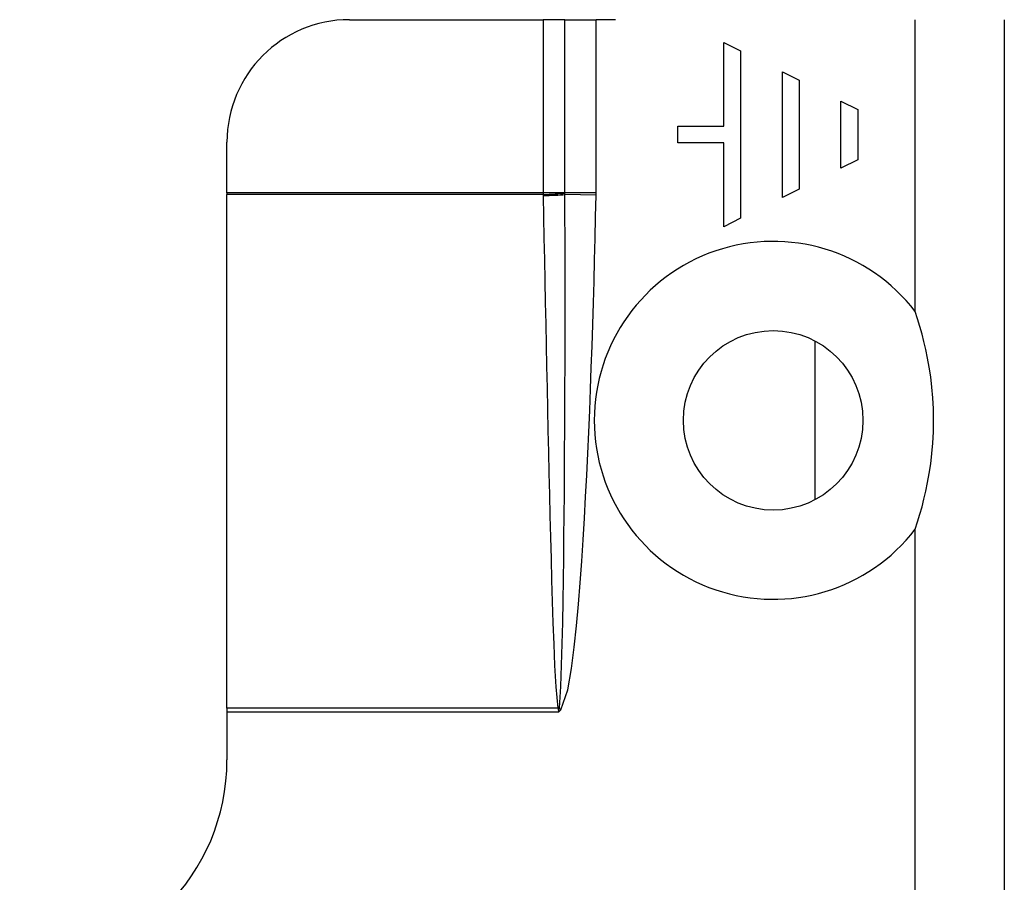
# Model space of a CAD drawing. Header units: inches. Extents: x 10 to 196, y 10 to 109.
# Tile 43 of 239: x 32.095 to 33.045, y 19.552 to 20.384. Entities that reach past the tile are written whole.
import ezdxf

# ---------------------------------------------------------------- set-up
doc = ezdxf.new("R2010")
doc.units = ezdxf.units.IN
doc.header["$MEASUREMENT"] = 0
doc.layers.add('Visible Edges(ANSI)', color=7, linetype='Continuous', lineweight=25)
doc.layers.add('Visible Tangent Edges(ANSI)', color=7, linetype='Continuous', lineweight=25)

msp = doc.modelspace()

# ---------------------------------------------------------------- linework, layer by layer
at = {"layer": 'Visible Edges(ANSI)'}
for p, q in [((32.41284, 20.38402), (32.59973, 20.38402)), ((32.62079, 20.38402), (32.59973, 20.38402)), ((32.62079, 20.38402), (32.65087, 20.38402)), ((32.66973, 20.38402), (32.65087, 20.38402)), ((33.04473, 20.38402), (33.04473, 18.80602)), ((32.77416, 20.36195), (32.7903, 20.35388)), ((32.77416, 20.28124), (32.77416, 20.36195)), ((32.7903, 20.35388), (32.7903, 20.19246)), ((32.83065, 20.21264), (32.83065, 20.3337)), ((32.83065, 20.3337), (32.8468, 20.32563)), ((32.8468, 20.32563), (32.8468, 20.22071)), ((32.88715, 20.30545), (32.90329, 20.29738)), ((32.88715, 20.24089), (32.88715, 20.30545)), ((32.90329, 20.29738), (32.90329, 20.24896)), ((32.72977, 20.2651), (32.72977, 20.28124)), ((32.72977, 20.28124), (32.77416, 20.28124)), ((32.29473, 20.21691), (32.29473, 20.26591)), ((32.77416, 20.2651), (32.72977, 20.2651)), ((32.77416, 20.18439), (32.77416, 20.2651)), ((32.90329, 20.24896), (32.88715, 20.24089)), ((32.29473, 20.21691), (32.29473, 20.21544)), ((32.8468, 20.22071), (32.83065, 20.21264)), ((32.29473, 19.7201), (32.29473, 20.21544)), ((32.7903, 20.19246), (32.77416, 20.18439)), ((32.86192, 20.0743), (32.86192, 19.92086)), ((32.29473, 19.7201), (32.29473, 19.716)), ((32.29473, 19.716), (32.29473, 19.67002))]:
    msp.add_line(p, q, dxfattribs=at)
at = {"layer": 'Visible Edges(ANSI)', "flags": 128}
msp.add_lwpolyline([(32.95873, 19.89257), (32.96109, 19.89977), (32.96329, 19.90701), (32.96534, 19.9143), (32.96723, 19.92165), (32.96903, 19.92937), (32.97074, 19.93763), (32.97231, 19.9464), (32.97371, 19.95568), (32.97488, 19.96545), (32.97577, 19.9757), (32.97634, 19.98641), (32.97654, 19.99758), (32.97634, 20.00875), (32.97577, 20.01946), (32.97488, 20.02971), (32.97371, 20.03948), (32.97231, 20.04876), (32.97074, 20.05753), (32.96903, 20.06579), (32.96723, 20.07351), (32.96534, 20.08086), (32.96329, 20.08815), (32.96109, 20.09539), (32.95873, 20.10259)], dxfattribs=at)
at = {"layer": 'Visible Edges(ANSI)'}
msp.add_circle((32.82173, 19.99758), 0.08661, dxfattribs=at)
for centre, radius, start, end in [((32.41284, 20.26591), 0.11811, 90, 180), ((32.09473, 19.67002), 0.2, 270, 0)]:
    msp.add_arc(centre, radius, start, end, dxfattribs=at)
at = {"layer": 'Visible Tangent Edges(ANSI)'}
for p, q in [((32.59973, 20.38402), (32.59973, 20.21691)), ((32.62079, 20.21691), (32.62079, 20.38402)), ((32.65087, 20.21691), (32.65087, 20.38402)), ((32.95873, 20.10259), (32.95873, 20.38402)), ((32.59973, 20.21691), (32.29473, 20.21691)), ((32.62079, 20.21691), (32.59973, 20.21691)), ((32.65087, 20.21691), (32.62079, 20.21691)), ((32.59973, 20.21544), (32.29473, 20.21544)), ((32.65085, 20.21469), (32.6208, 20.21531)), ((32.95873, 19.07573), (32.95873, 19.89257)), ((32.61401, 19.7201), (32.29473, 19.7201)), ((32.61473, 19.716), (32.29473, 19.716)), ((32.61416, 19.7195), (32.61473, 19.716)), ((32.61473, 19.716), (32.61523, 19.71964)), ((32.61473, 19.716), (32.61677, 19.71823)), ((32.61677, 19.71823), (32.61523, 19.71964))]:
    msp.add_line(p, q, dxfattribs=at)
at = {"layer": 'Visible Tangent Edges(ANSI)', "flags": 128}
for points in [[(32.59973, 20.21691), (32.59973, 20.21685), (32.59973, 20.21679), (32.59973, 20.21673), (32.59973, 20.21667), (32.59973, 20.21661), (32.59973, 20.21655), (32.59973, 20.21648), (32.59973, 20.21642), (32.59973, 20.21636), (32.59973, 20.2163), (32.59973, 20.21624), (32.59973, 20.21618), (32.59973, 20.21611), (32.59973, 20.21605), (32.59973, 20.21599), (32.59973, 20.21593), (32.59973, 20.21587), (32.59973, 20.21581), (32.59973, 20.21575), (32.59973, 20.21568), (32.59973, 20.21562), (32.59973, 20.21556), (32.59973, 20.2155), (32.59973, 20.21544)], [(32.62079, 20.21669), (32.62079, 20.2167), (32.62079, 20.21671), (32.62079, 20.21672), (32.62079, 20.21673), (32.62079, 20.21674), (32.62079, 20.21675), (32.62079, 20.21676), (32.62079, 20.21676), (32.62079, 20.21677), (32.62079, 20.21678), (32.62079, 20.21679), (32.62079, 20.2168), (32.62079, 20.21681), (32.62079, 20.21682), (32.62079, 20.21683), (32.62079, 20.21684), (32.62079, 20.21685), (32.62079, 20.21686), (32.62079, 20.21687), (32.62079, 20.21688), (32.62079, 20.21689), (32.62079, 20.2169), (32.62079, 20.21691), (32.62079, 20.21691)], [(32.6208, 20.21531), (32.6208, 20.21537), (32.6208, 20.21543), (32.6208, 20.21549), (32.6208, 20.21554), (32.6208, 20.2156), (32.6208, 20.21566), (32.6208, 20.21572), (32.6208, 20.21577), (32.6208, 20.21583), (32.6208, 20.21589), (32.6208, 20.21594), (32.62079, 20.216), (32.62079, 20.21606), (32.62079, 20.21612), (32.62079, 20.21617), (32.62079, 20.21623), (32.62079, 20.21629), (32.62079, 20.21635), (32.62079, 20.2164), (32.62079, 20.21646), (32.62079, 20.21652), (32.62079, 20.21658), (32.62079, 20.21663), (32.62079, 20.21669)], [(32.65085, 20.21469), (32.65085, 20.21478), (32.65085, 20.21488), (32.65085, 20.21497), (32.65085, 20.21506), (32.65085, 20.21515), (32.65086, 20.21525), (32.65086, 20.21534), (32.65086, 20.21543), (32.65086, 20.21553), (32.65086, 20.21562), (32.65086, 20.21571), (32.65086, 20.2158), (32.65086, 20.2159), (32.65086, 20.21599), (32.65087, 20.21608), (32.65087, 20.21617), (32.65087, 20.21627), (32.65087, 20.21636), (32.65087, 20.21645), (32.65087, 20.21654), (32.65087, 20.21664), (32.65087, 20.21673), (32.65087, 20.21682), (32.65087, 20.21691)], [(32.59973, 20.21544), (32.59973, 20.2154), (32.59973, 20.21535), (32.59974, 20.21531), (32.59974, 20.21527), (32.59974, 20.21523), (32.59974, 20.21519), (32.59974, 20.21515), (32.59974, 20.2151), (32.59974, 20.21506), (32.59975, 20.21502), (32.59975, 20.21498), (32.59975, 20.21494), (32.59975, 20.21489), (32.59975, 20.21485), (32.59975, 20.21481), (32.59975, 20.21477), (32.59975, 20.21473), (32.59975, 20.21469), (32.59976, 20.21464), (32.59976, 20.2146), (32.59976, 20.21456), (32.59976, 20.21452), (32.59976, 20.21448), (32.59976, 20.21443)], [(32.59976, 20.21443), (32.60017, 20.19383), (32.60057, 20.17322), (32.60098, 20.15262), (32.60139, 20.13201), (32.60181, 20.11141), (32.60222, 20.0908), (32.60265, 20.0702), (32.60307, 20.0496), (32.6035, 20.02899), (32.60394, 20.00839), (32.60439, 19.98778), (32.60485, 19.96718), (32.60532, 19.94657), (32.6058, 19.92597), (32.6063, 19.90537), (32.60682, 19.88476), (32.60737, 19.86416), (32.60794, 19.84356), (32.60856, 19.82296), (32.60923, 19.80236), (32.60998, 19.78176), (32.61084, 19.76117), (32.61195, 19.74059), (32.61401, 19.7201)], [(32.61541, 19.72043), (32.61685, 19.74093), (32.61761, 19.76153), (32.61817, 19.78214), (32.61863, 19.80275), (32.61901, 19.82338), (32.61933, 19.844), (32.61961, 19.86463), (32.61985, 19.88526), (32.62006, 19.90588), (32.62024, 19.92651), (32.62039, 19.94714), (32.62053, 19.96776), (32.62064, 19.98839), (32.62073, 20.00902), (32.62081, 20.02965), (32.62087, 20.05028), (32.62091, 20.0709), (32.62093, 20.09153), (32.62094, 20.11216), (32.62094, 20.13279), (32.62093, 20.15342), (32.6209, 20.17405), (32.62085, 20.19468), (32.6208, 20.21531)], [(32.61677, 19.71823), (32.62348, 19.73776), (32.62702, 19.75825), (32.62968, 19.77884), (32.63186, 19.7995), (32.63378, 19.82021), (32.63548, 19.84094), (32.63699, 19.8617), (32.63835, 19.88245), (32.63962, 19.90319), (32.64079, 19.92394), (32.64187, 19.94469), (32.64287, 19.96545), (32.64381, 19.98621), (32.64468, 20.00697), (32.64549, 20.02774), (32.64625, 20.0485), (32.64697, 20.06927), (32.64764, 20.09004), (32.64827, 20.11082), (32.64886, 20.13159), (32.64941, 20.15237), (32.64992, 20.17314), (32.6504, 20.19392), (32.65085, 20.21469)], [(32.61401, 19.7201), (32.61401, 19.72007), (32.61402, 19.72005), (32.61403, 19.72003), (32.61404, 19.72), (32.61404, 19.71998), (32.61405, 19.71995), (32.61406, 19.71993), (32.61407, 19.7199), (32.61407, 19.71988), (32.61408, 19.71985), (32.61409, 19.71983), (32.61409, 19.7198), (32.6141, 19.71978), (32.6141, 19.71975), (32.61411, 19.71973), (32.61412, 19.7197), (32.61412, 19.71968), (32.61413, 19.71965), (32.61413, 19.71963), (32.61414, 19.7196), (32.61414, 19.71958), (32.61415, 19.71955), (32.61415, 19.71953), (32.61416, 19.7195)], [(32.61523, 19.71964), (32.61524, 19.71967), (32.61526, 19.71971), (32.61527, 19.71974), (32.61528, 19.71978), (32.61529, 19.71981), (32.6153, 19.71984), (32.6153, 19.71988), (32.61531, 19.71991), (32.61532, 19.71995), (32.61533, 19.71998), (32.61534, 19.72001), (32.61534, 19.72005), (32.61535, 19.72008), (32.61536, 19.72011), (32.61536, 19.72014), (32.61537, 19.72018), (32.61537, 19.72021), (32.61538, 19.72024), (32.61539, 19.72027), (32.61539, 19.72031), (32.6154, 19.72034), (32.6154, 19.72037), (32.61541, 19.7204), (32.61541, 19.72043)]]:
    msp.add_lwpolyline(points, dxfattribs=at)
at = {"layer": 'Visible Tangent Edges(ANSI)'}
msp.add_arc((32.82173, 19.99758), 0.17261, 37.46944, 322.53056, dxfattribs=at)
for centre, major_axis, ratio, start_param, end_param in [((32.59973, 20.21675), (0.02754, 0.00103), 0.047596, 4.71061, 5.58098), ((32.59976, 20.21575), (-0.02755, -0.00054), 0.04762, 1.569859, 2.438449), ((32.61401, 19.72141), (0.02681, 0.00639), 0.046335, 4.701347, 4.753684), ((32.61416, 19.72062), (-0.02735, -0.00339), 0.040384, 1.565785, 1.605152)]:
    msp.add_ellipse(centre, major_axis=major_axis, ratio=ratio, start_param=start_param, end_param=end_param, dxfattribs=at)

doc.saveas('drawing.dxf')
